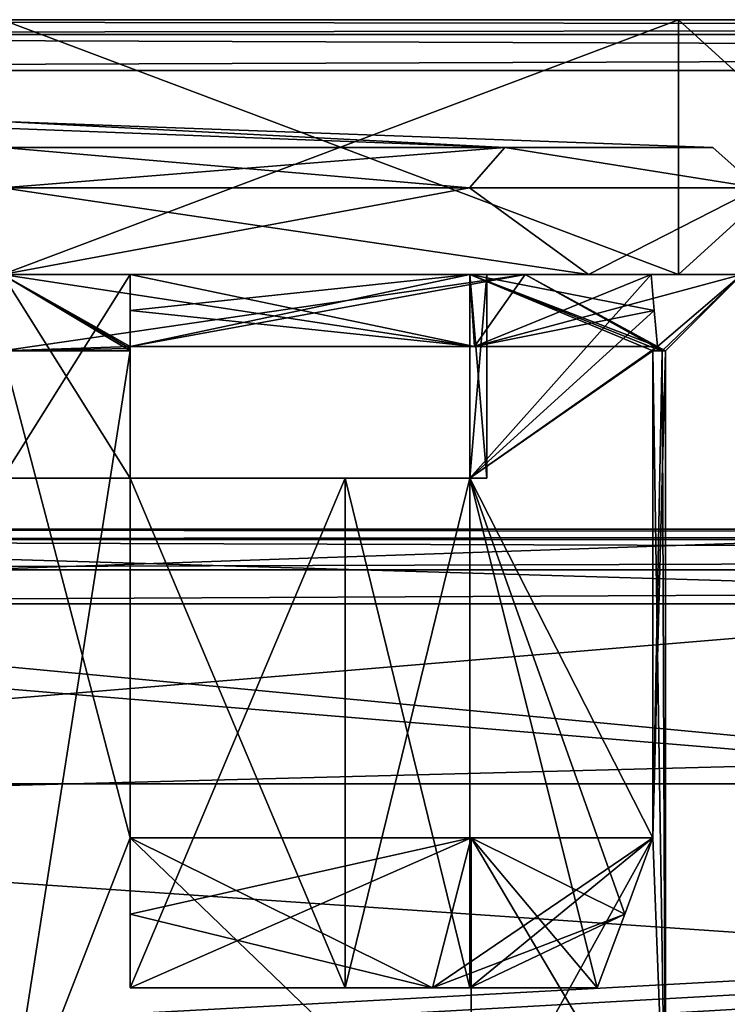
# Model space of a CAD drawing. Header units: millimetres. Extents: x -75 to 0, y -130 to 133.
# Tile 40 of 121: x -67.93 to -65.16, y -19.87 to -16. Entities that reach past the tile are written whole.
import ezdxf

# ---------------------------------------------------------------- set-up
doc = ezdxf.new("R2010")
doc.units = ezdxf.units.MM
doc.header["$LTSCALE"] = 65.185185
for name, color, linetype in [('1104', 7, 'CONTINUOUS'), ('1105', 7, 'CONTINUOUS'), ('1131', 7, 'CONTINUOUS'), ('1132', 7, 'CONTINUOUS'), ('1293', 7, 'CONTINUOUS'), ('1294', 7, 'CONTINUOUS'), ('1338', 7, 'CONTINUOUS'), ('1340', 7, 'CONTINUOUS'), ('1341', 7, 'CONTINUOUS'), ('1342', 7, 'CONTINUOUS'), ('1355', 7, 'CONTINUOUS'), ('1356', 7, 'CONTINUOUS'), ('1357', 7, 'CONTINUOUS'), ('1360', 7, 'CONTINUOUS'), ('1362', 7, 'CONTINUOUS'), ('1369', 7, 'CONTINUOUS'), ('1370', 7, 'CONTINUOUS'), ('1371', 7, 'CONTINUOUS'), ('1372', 7, 'CONTINUOUS'), ('1373', 7, 'CONTINUOUS'), ('1374', 7, 'CONTINUOUS'), ('1375', 7, 'CONTINUOUS'), ('1429', 7, 'CONTINUOUS'), ('1430', 7, 'CONTINUOUS'), ('1432', 7, 'CONTINUOUS'), ('1433', 7, 'CONTINUOUS'), ('1436', 7, 'CONTINUOUS'), ('1438', 7, 'CONTINUOUS'), ('1439', 7, 'CONTINUOUS'), ('943', 7, 'CONTINUOUS'), ('944', 7, 'CONTINUOUS'), ('946', 7, 'CONTINUOUS'), ('948', 7, 'CONTINUOUS'), ('952', 7, 'CONTINUOUS'), ('955', 7, 'CONTINUOUS'), ('972', 7, 'CONTINUOUS'), ('973', 7, 'CONTINUOUS'), ('975', 7, 'CONTINUOUS'), ('976', 7, 'CONTINUOUS'), ('978', 7, 'CONTINUOUS')]:
    doc.layers.add(name, color=color, linetype=linetype)

msp = doc.modelspace()

# ---------------------------------------------------------------- linework, layer by layer
at = {"layer": '1104', "linetype": 'CONTINUOUS'}
for points in [[(-72, -20.1471, -16.7888), (-71.75, -20.2012, -16.8525), (-35.5, -18.16, -14.1072), (-72, -20.1471, -16.7888)], [(-72, -19.1105, -15.4799), (-72, -20.1471, -16.7888), (-35.5, -18.16, -14.1072), (-72, -19.1105, -15.4799)], [(-72, -18.16, -14.1072), (-72, -19.1105, -15.4799), (-35.5, -18.16, -14.1072), (-72, -18.16, -14.1072)], [(-71.75, -20.2012, -16.8525), (-71.5, -20.2555, -16.9161), (-35.5, -18.16, -14.1072), (-71.75, -20.2012, -16.8525)], [(-35.5, -18.16, -14.1072), (-71.5, -20.2555, -16.9161), (-71.5, -21.6152, -18.3848), (-35.5, -18.16, -14.1072)], [(-35.5, -21.6152, -18.3848), (-35.5, -18.16, -14.1072), (-71.5, -21.6152, -18.3848), (-35.5, -21.6152, -18.3848)]]:
    msp.add_3dface(points, dxfattribs=at)
at = {"layer": '1105', "linetype": 'CONTINUOUS'}
for points in [[(-35.5, -18.16, 14.1072), (-35.5, -21.6152, 18.3848), (-72, -18.16, 14.1072), (-35.5, -18.16, 14.1072)], [(-72, -18.16, 14.1072), (-35.5, -21.6152, 18.3848), (-72, -19.1105, 15.4799), (-72, -18.16, 14.1072)], [(-72, -19.1105, 15.4799), (-35.5, -21.6152, 18.3848), (-72, -20.1471, 16.7888), (-72, -19.1105, 15.4799)]]:
    msp.add_3dface(points, dxfattribs=at)
at = {"layer": '1131', "linetype": 'CONTINUOUS'}
for points in [[(-35.5, -18, -13.5647), (-72, -18, -13.5647), (-72, -18.0408, -13.8475), (-35.5, -18, -13.5647)], [(-35.5, -18.0408, -13.8475), (-35.5, -18, -13.5647), (-72, -18.0408, -13.8475), (-35.5, -18.0408, -13.8475)], [(-72, -18.16, -14.1072), (-35.5, -18.16, -14.1072), (-35.5, -18.0408, -13.8475), (-72, -18.16, -14.1072)], [(-72, -18.16, -14.1072), (-35.5, -18.0408, -13.8475), (-72, -18.0408, -13.8475), (-72, -18.16, -14.1072)]]:
    msp.add_3dface(points, dxfattribs=at)
at = {"layer": '1132', "linetype": 'CONTINUOUS'}
for points in [[(-72, -18, 13.5647), (-35.5, -18, 13.5647), (-35.5, -18.0408, 13.8475), (-72, -18, 13.5647)], [(-72, -18, 13.5647), (-35.5, -18.0408, 13.8475), (-72, -18.0415, 13.8499), (-72, -18, 13.5647)], [(-35.5, -18.0408, 13.8475), (-35.5, -18.16, 14.1072), (-72, -18.0415, 13.8499), (-35.5, -18.0408, 13.8475)], [(-35.5, -18.16, 14.1072), (-72, -18.16, 14.1072), (-72, -18.0415, 13.8499), (-35.5, -18.16, 14.1072)]]:
    msp.add_3dface(points, dxfattribs=at)
at = {"layer": '1293', "linetype": 'CONTINUOUS'}
for points in [[(-63.5, -18, 5), (-72, -18, 5), (-72, -18.2929, 4.2929), (-63.5, -18, 5)], [(-63.5, -18, 5), (-72, -18.2929, 4.2929), (-63.5, -18.2513, 4.337), (-63.5, -18, 5)], [(-63.5, -18.2513, 4.337), (-72, -18.2929, 4.2929), (-63.5, -18.2929, 4.2929), (-63.5, -18.2513, 4.337)], [(-72, -19, 4), (-63.5, -19, 4), (-63.5, -18.2929, 4.2929), (-72, -19, 4)], [(-72, -18.2929, 4.2929), (-72, -19, 4), (-63.5, -18.2929, 4.2929), (-72, -18.2929, 4.2929)]]:
    msp.add_3dface(points, dxfattribs=at)
at = {"layer": '1294', "linetype": 'CONTINUOUS'}
for points in [[(-72, -18, -5), (-63.5, -18, -5), (-63.5, -18.2513, -4.3371), (-72, -18, -5)], [(-72, -18, -5), (-63.5, -18.2513, -4.3371), (-72, -18.2929, -4.2929), (-72, -18, -5)], [(-63.5, -18.2513, -4.3371), (-63.5, -18.2929, -4.2929), (-72, -18.2929, -4.2929), (-63.5, -18.2513, -4.3371)], [(-63.5, -19, -4), (-72, -19, -4), (-72, -18.2929, -4.2929), (-63.5, -19, -4)], [(-63.5, -18.2929, -4.2929), (-63.5, -19, -4), (-72, -18.2929, -4.2929), (-63.5, -18.2929, -4.2929)]]:
    msp.add_3dface(points, dxfattribs=at)
at = {"layer": '1338', "linetype": 'CONTINUOUS'}
for points in [[(-67.5, -19.2121, 2.5515), (-68, -20.5, 2.6), (-67.5, -17.3, 2.5515), (-67.5, -19.2121, 2.5515)], [(-67.5, -17.3, 2.5515), (-68, -20.5, 2.6), (-68, -17.3, 2.6), (-67.5, -17.3, 2.5515)], [(-65.4, -20.5), (-65.4485, -19.2121, 0.5), (-65.4, -17.3), (-65.4, -20.5)], [(-65.4, -17.3), (-65.4485, -19.2121, 0.5), (-65.4122, -17.3, 0.2512), (-65.4, -17.3)], [(-65.4122, -17.3, 0.2512), (-65.4485, -19.2121, 0.5), (-65.4485, -17.3, 0.5), (-65.4122, -17.3, 0.2512)], [(-66.1615, -20.5, 1.8385), (-68, -20.5, 2.6), (-67.5, -19.2121, 2.5515), (-66.1615, -20.5, 1.8385)], [(-66.1615, -19.2121, 1.8385), (-66.1615, -20.5, 1.8385), (-67.5, -19.2121, 2.5515), (-66.1615, -19.2121, 1.8385)], [(-65.4, -20.5), (-66.1615, -20.5, 1.8385), (-65.4485, -19.2121, 0.5), (-65.4, -20.5)], [(-65.4485, -19.2121, 0.5), (-66.1615, -20.5, 1.8385), (-66.1615, -19.2121, 1.8385), (-65.4485, -19.2121, 0.5)]]:
    msp.add_3dface(points, dxfattribs=at)
at = {"layer": '1340', "linetype": 'CONTINUOUS'}
for points in [[(-68, -17.3, -2.6), (-68, -20.5, -2.6), (-67.5, -19.2121, -2.5515), (-68, -17.3, -2.6)], [(-67.5, -17.3, -2.5515), (-68, -17.3, -2.6), (-67.5, -19.2121, -2.5515), (-67.5, -17.3, -2.5515)], [(-65.4485, -19.2121, -0.5), (-65.4, -20.5), (-65.4485, -17.3, -0.5), (-65.4485, -19.2121, -0.5)], [(-65.4485, -17.3, -0.5), (-65.4, -20.5), (-65.4122, -17.3, -0.2512), (-65.4485, -17.3, -0.5)], [(-65.4, -20.5), (-65.4, -17.3), (-65.4122, -17.3, -0.2512), (-65.4, -20.5)], [(-68, -20.5, -2.6), (-66.1615, -20.5, -1.8385), (-67.5, -19.2121, -2.5515), (-68, -20.5, -2.6)], [(-67.5, -19.2121, -2.5515), (-66.1615, -20.5, -1.8385), (-66.1615, -19.2121, -1.8385), (-67.5, -19.2121, -2.5515)], [(-66.1615, -20.5, -1.8385), (-65.4, -20.5), (-66.1615, -19.2121, -1.8385), (-66.1615, -20.5, -1.8385)], [(-66.1615, -19.2121, -1.8385), (-65.4, -20.5), (-65.4485, -19.2121, -0.5), (-66.1615, -19.2121, -1.8385)]]:
    msp.add_3dface(points, dxfattribs=at)
at = {"layer": '1341', "linetype": 'CONTINUOUS'}
for points in [[(-68, -17.3, -2.6), (-67.5, -17.3, -2.5515), (-68, -17, -2.9), (-68, -17.3, -2.6)], [(-67.5, -17.3, -2.5515), (-67.5, -17.2914, -2.5602), (-68, -17, -2.9), (-67.5, -17.3, -2.5515)], [(-67.5, -17.2827, -2.5691), (-66.1493, -17.2827, -1.8507), (-68, -17, -2.9), (-67.5, -17.2827, -2.5691)], [(-68, -17, -2.9), (-66.1493, -17.2827, -1.8507), (-65.9494, -17, -2.0506), (-68, -17, -2.9)], [(-67.5, -17.2914, -2.5602), (-67.5, -17.2827, -2.5691), (-68, -17, -2.9), (-67.5, -17.2914, -2.5602)], [(-66.1493, -17.2827, -1.8507), (-65.4309, -17.2827, -0.5), (-65.9494, -17, -2.0506), (-66.1493, -17.2827, -1.8507)], [(-65.4122, -17.3, -0.2512), (-65.4, -17.3), (-65.9494, -17, -2.0506), (-65.4122, -17.3, -0.2512)], [(-65.4, -17.3), (-65.1, -17, 0), (-65.9494, -17, -2.0506), (-65.4, -17.3)], [(-65.4309, -17.2827, -0.5), (-65.4122, -17.3, -0.2512), (-65.9494, -17, -2.0506), (-65.4309, -17.2827, -0.5)], [(-65.4485, -17.3, -0.5), (-65.4122, -17.3, -0.2512), (-65.4398, -17.2914, -0.5), (-65.4485, -17.3, -0.5)], [(-65.4398, -17.2914, -0.5), (-65.4122, -17.3, -0.2512), (-65.4309, -17.2827, -0.5), (-65.4398, -17.2914, -0.5)]]:
    msp.add_3dface(points, dxfattribs=at)
at = {"layer": '1342', "linetype": 'CONTINUOUS'}
for points in [[(-67.5, -17.2827, 2.5691), (-68, -17.3, 2.6), (-65.9494, -17, 2.0506), (-67.5, -17.2827, 2.5691)], [(-65.9494, -17, 2.0506), (-68, -17.3, 2.6), (-68, -17, 2.9), (-65.9494, -17, 2.0506)], [(-66.1493, -17.2827, 1.8507), (-67.5, -17.2827, 2.5691), (-65.9494, -17, 2.0506), (-66.1493, -17.2827, 1.8507)], [(-66.1493, -17.2827, 1.8507), (-65.1, -17, 0), (-65.4309, -17.2827, 0.5), (-66.1493, -17.2827, 1.8507)], [(-65.1, -17, 0), (-66.1493, -17.2827, 1.8507), (-65.9494, -17, 2.0506), (-65.1, -17, 0)], [(-65.1, -17, 0), (-65.4122, -17.3, 0.2512), (-65.4309, -17.2827, 0.5), (-65.1, -17, 0)], [(-65.4, -17.3), (-65.4122, -17.3, 0.2512), (-65.1, -17, 0), (-65.4, -17.3)], [(-67.5, -17.2914, 2.5602), (-68, -17.3, 2.6), (-67.5, -17.2827, 2.5691), (-67.5, -17.2914, 2.5602)], [(-67.5, -17.3, 2.5515), (-68, -17.3, 2.6), (-67.5, -17.2914, 2.5602), (-67.5, -17.3, 2.5515)], [(-65.4122, -17.3, 0.2512), (-65.4485, -17.3, 0.5), (-65.4398, -17.2914, 0.5), (-65.4122, -17.3, 0.2512)], [(-65.4309, -17.2827, 0.5), (-65.4122, -17.3, 0.2512), (-65.4398, -17.2914, 0.5), (-65.4309, -17.2827, 0.5)]]:
    msp.add_3dface(points, dxfattribs=at)
at = {"layer": '1355', "linetype": 'CONTINUOUS'}
for points in [[(-68, -16.5013, -2.7863), (-68, -16.4), (-66.0298, -16.5013, -1.9702), (-68, -16.5013, -2.7863)], [(-66.0298, -16.5013, -1.9702), (-68, -16.4), (-65.2137, -16.5013), (-66.0298, -16.5013, -1.9702)], [(-65.2137, -16.5013), (-68, -16.4), (-66.0298, -16.5013, 1.9702), (-65.2137, -16.5013)], [(-66.0298, -16.5013, 1.9702), (-68, -16.4), (-68, -16.4253, 1.3941), (-66.0298, -16.5013, 1.9702)], [(-68, -16.5013, 2.7863), (-66.0298, -16.5013, 1.9702), (-68, -16.4253, 1.3941), (-68, -16.5013, 2.7863)]]:
    msp.add_3dface(points, dxfattribs=at)
at = {"layer": '1356', "linetype": 'CONTINUOUS'}
for points in [[(-68, -16.5013, -2.7863), (-66.0298, -16.5013, -1.9702), (-68, -16.6595, -3.1162), (-68, -16.5013, -2.7863)], [(-66.0298, -16.5013, -1.9702), (-66.1684, -16.6595, -2.521), (-68, -16.6595, -3.1162), (-66.0298, -16.5013, -1.9702)], [(-66.0298, -16.5013, 1.9702), (-68, -16.5013, 2.7863), (-66.1684, -16.6595, 2.521), (-66.0298, -16.5013, 1.9702)], [(-68, -16.5013, 2.7863), (-68, -16.6595, 3.1162), (-66.1684, -16.6595, 2.521), (-68, -16.5013, 2.7863)], [(-66.0298, -16.5013, -1.9702), (-65.0363, -16.6595, -0.9629), (-66.1684, -16.6595, -2.521), (-66.0298, -16.5013, -1.9702)], [(-66.0298, -16.5013, 1.9702), (-66.1684, -16.6595, 2.521), (-65.0363, -16.6595, 0.9629), (-66.0298, -16.5013, 1.9702)], [(-66.0298, -16.5013, -1.9702), (-65.2137, -16.5013), (-65.0363, -16.6595, -0.9629), (-66.0298, -16.5013, -1.9702)], [(-65.2137, -16.5013), (-66.0298, -16.5013, 1.9702), (-65.0363, -16.6595, 0.9629), (-65.2137, -16.5013)], [(-65.2137, -16.5013), (-65.0363, -16.6595, 0.9629), (-65.0363, -16.6595, -0.9629), (-65.2137, -16.5013)], [(-68, -17, 3.25), (-65.7019, -17, 2.2981), (-68, -16.6595, 3.1162), (-68, -17, 3.25)], [(-68, -16.6595, 3.1162), (-65.7019, -17, 2.2981), (-66.1684, -16.6595, 2.521), (-68, -16.6595, 3.1162)], [(-65.7019, -17, -2.2981), (-68, -17, -3.25), (-66.1684, -16.6595, -2.521), (-65.7019, -17, -2.2981)], [(-66.1684, -16.6595, -2.521), (-68, -17, -3.25), (-68, -16.6595, -3.1162), (-66.1684, -16.6595, -2.521)], [(-66.1684, -16.6595, 2.521), (-65.7019, -17, 2.2981), (-65.0363, -16.6595, 0.9629), (-66.1684, -16.6595, 2.521)], [(-65.0363, -16.6595, -0.9629), (-65.7019, -17, -2.2981), (-66.1684, -16.6595, -2.521), (-65.0363, -16.6595, -0.9629)], [(-65.7019, -17, 2.2981), (-64.75, -17), (-65.0363, -16.6595, 0.9629), (-65.7019, -17, 2.2981)], [(-64.75, -17), (-65.7019, -17, -2.2981), (-65.0363, -16.6595, -0.9629), (-64.75, -17)]]:
    msp.add_3dface(points, dxfattribs=at)
at = {"layer": '1357', "linetype": 'CONTINUOUS'}
for points in [[(-68.5, -17, -2.5438), (-68, -17, -2.9), (-67.5, -17, -2.5438), (-68.5, -17, -2.5438)], [(-67.5, -17, 2.5438), (-68, -17, 2.9), (-68.5, -17, 2.5438), (-67.5, -17, 2.5438)], [(-68, -17, -1.9), (-68.5, -17, -2.5438), (-67.5, -17, -1.833), (-68, -17, -1.9)], [(-67.5, -17, -1.833), (-68.5, -17, -2.5438), (-67.5, -17, -2.5438), (-67.5, -17, -1.833)], [(-68, -17, 1.9), (-67.5, -17, 2.5438), (-68.5, -17, 1.833), (-68, -17, 1.9)], [(-68.5, -17, 1.833), (-67.5, -17, 2.5438), (-68.5, -17, 2.5438), (-68.5, -17, 1.833)], [(-68, -17, -2.9), (-65.9494, -17, -2.0506), (-67.5, -17, -2.5438), (-68, -17, -2.9)], [(-65.9494, -17, 2.0506), (-68, -17, 2.9), (-67.5, -17, 2.5438), (-65.9494, -17, 2.0506)], [(-67.5, -17, 1.833), (-67.5, -17, 2.5438), (-68, -17, 1.9), (-67.5, -17, 1.833)], [(-67.5, -17, -2.5438), (-65.9494, -17, -2.0506), (-66.1668, -17, -1.8332), (-67.5, -17, -2.5438)], [(-66.1668, -17, 1.8332), (-65.9494, -17, 2.0506), (-67.5, -17, 2.5438), (-66.1668, -17, 1.8332)], [(-65.4562, -17, -0.5), (-65.1, -17, 0), (-66.167, -17, -0.5), (-65.4562, -17, -0.5)], [(-66.167, -17, -0.5), (-65.1, -17, 0), (-66.1, -17), (-66.167, -17, -0.5)], [(-66.167, -17, 0.5), (-66.1, -17), (-65.4562, -17, 0.5), (-66.167, -17, 0.5)], [(-65.9494, -17, -2.0506), (-65.1, -17, 0), (-66.1668, -17, -1.8332), (-65.9494, -17, -2.0506)], [(-66.1668, -17, -1.8332), (-65.1, -17, 0), (-65.4562, -17, -0.5), (-66.1668, -17, -1.8332)], [(-65.4562, -17, 0.5), (-65.9494, -17, 2.0506), (-66.1668, -17, 1.8332), (-65.4562, -17, 0.5)], [(-66.1, -17), (-65.1, -17, 0), (-65.4562, -17, 0.5), (-66.1, -17)], [(-65.1, -17, 0), (-65.9494, -17, 2.0506), (-65.4562, -17, 0.5), (-65.1, -17, 0)]]:
    msp.add_3dface(points, dxfattribs=at)
at = {"layer": '1360', "linetype": 'CONTINUOUS'}
for points in [[(-67.5, -19.8, 1.833), (-66.6565, -19.8, 1.3435), (-67.5, -19.8, 2.3331), (-67.5, -19.8, 1.833)], [(-67.5, -19.8, 2.3331), (-66.6565, -19.8, 1.3435), (-66.3128, -19.8, 1.6872), (-67.5, -19.8, 2.3331)], [(-66.6565, -19.8, 1.3435), (-66.167, -19.8, 0.5), (-66.3128, -19.8, 1.6872), (-66.6565, -19.8, 1.3435)], [(-66.167, -19.8, 0.5), (-65.6669, -19.8, 0.5), (-66.3128, -19.8, 1.6872), (-66.167, -19.8, 0.5)]]:
    msp.add_3dface(points, dxfattribs=at)
at = {"layer": '1362', "linetype": 'CONTINUOUS'}
for points in [[(-67.5, -17.8, 1.833), (-68, -17.8, 1.9), (-67.5, -17.8, -1.833), (-67.5, -17.8, 1.833)], [(-67.5, -17.8, -1.833), (-68, -17.8, 1.9), (-68, -17.8, -1.9), (-67.5, -17.8, -1.833)], [(-66.6565, -17.8, 1.3435), (-67.5, -17.8, 1.833), (-66.6565, -17.8, -1.3435), (-66.6565, -17.8, 1.3435)], [(-66.6565, -17.8, -1.3435), (-67.5, -17.8, 1.833), (-67.5, -17.8, -1.833), (-66.6565, -17.8, -1.3435)], [(-66.167, -17.8, 0.5), (-66.6565, -17.8, 1.3435), (-66.167, -17.8, -0.5), (-66.167, -17.8, 0.5)], [(-66.167, -17.8, -0.5), (-66.6565, -17.8, 1.3435), (-66.6565, -17.8, -1.3435), (-66.167, -17.8, -0.5)], [(-66.1, -17.8), (-66.167, -17.8, 0.5), (-66.167, -17.8, -0.5), (-66.1, -17.8)]]:
    msp.add_3dface(points, dxfattribs=at)
at = {"layer": '1369', "linetype": 'CONTINUOUS'}
for points in [[(-67.5, -17, 1.833), (-68, -17, 1.9), (-67.5, -17.8, 1.833), (-67.5, -17, 1.833)], [(-68, -17, 1.9), (-68, -17.8, 1.9), (-67.5, -17.8, 1.833), (-68, -17, 1.9)]]:
    msp.add_3dface(points, dxfattribs=at)
at = {"layer": '1370', "linetype": 'CONTINUOUS'}
for points in [[(-67.5, -17, 2.5438), (-67.5, -17, 1.833), (-67.5, -17.8, 1.833), (-67.5, -17, 2.5438)], [(-67.5, -17, 2.5438), (-67.5, -17.8, 1.833), (-67.5, -17.1412, 2.5564), (-67.5, -17, 2.5438)], [(-67.5, -17.8, 1.833), (-67.5, -17.2827, 2.5691), (-67.5, -17.1412, 2.5564), (-67.5, -17.8, 1.833)], [(-67.5, -17.2914, 2.5602), (-67.5, -17.2827, 2.5691), (-67.5, -17.8, 1.833), (-67.5, -17.2914, 2.5602)], [(-67.5, -17.3, 2.5515), (-67.5, -17.2914, 2.5602), (-67.5, -17.8, 1.833), (-67.5, -17.3, 2.5515)], [(-67.5, -19.2121, 2.5515), (-67.5, -17.3, 2.5515), (-67.5, -17.8, 1.833), (-67.5, -19.2121, 2.5515)], [(-67.5, -19.8, 1.833), (-67.5, -19.2121, 2.5515), (-67.5, -17.8, 1.833), (-67.5, -19.8, 1.833)], [(-67.5, -19.2121, 2.5515), (-67.5, -19.8, 1.833), (-67.5, -19.5109, 2.4406), (-67.5, -19.2121, 2.5515)], [(-67.5, -19.8, 1.833), (-67.5, -19.8, 2.3331), (-67.5, -19.5109, 2.4406), (-67.5, -19.8, 1.833)]]:
    msp.add_3dface(points, dxfattribs=at)
at = {"layer": '1371', "linetype": 'CONTINUOUS'}
for points in [[(-65.4398, -17.2914, 0.5), (-65.4485, -17.3, 0.5), (-66.167, -17, 0.5), (-65.4398, -17.2914, 0.5)], [(-66.167, -17, 0.5), (-65.4485, -17.3, 0.5), (-66.167, -17.8, 0.5), (-66.167, -17, 0.5)], [(-65.4309, -17.2827, 0.5), (-65.4398, -17.2914, 0.5), (-66.167, -17, 0.5), (-65.4309, -17.2827, 0.5)], [(-65.4309, -17.2827, 0.5), (-66.167, -17, 0.5), (-65.4436, -17.1412, 0.5), (-65.4309, -17.2827, 0.5)], [(-66.167, -17, 0.5), (-65.4562, -17, 0.5), (-65.4436, -17.1412, 0.5), (-66.167, -17, 0.5)], [(-65.4485, -17.3, 0.5), (-65.4485, -19.2121, 0.5), (-66.167, -17.8, 0.5), (-65.4485, -17.3, 0.5)], [(-66.167, -17.8, 0.5), (-65.4485, -19.2121, 0.5), (-65.5595, -19.511, 0.5), (-66.167, -17.8, 0.5)], [(-65.6669, -19.8, 0.5), (-66.167, -19.8, 0.5), (-66.167, -17.8, 0.5), (-65.6669, -19.8, 0.5)], [(-65.6669, -19.8, 0.5), (-66.167, -17.8, 0.5), (-65.5595, -19.511, 0.5), (-65.6669, -19.8, 0.5)]]:
    msp.add_3dface(points, dxfattribs=at)
at = {"layer": '1372', "linetype": 'CONTINUOUS'}
for points in [[(-66.167, -17, -0.5), (-66.1, -17), (-66.167, -17.8, -0.5), (-66.167, -17, -0.5)], [(-66.1, -17), (-66.167, -17, 0.5), (-66.1, -17.8), (-66.1, -17)], [(-66.1, -17), (-66.1, -17.8), (-66.167, -17.8, -0.5), (-66.1, -17)], [(-66.167, -17, 0.5), (-66.167, -17.8, 0.5), (-66.1, -17.8), (-66.167, -17, 0.5)]]:
    msp.add_3dface(points, dxfattribs=at)
at = {"layer": '1373', "linetype": 'CONTINUOUS'}
for points in [[(-65.4562, -17, -0.5), (-66.167, -17, -0.5), (-66.167, -17.8, -0.5), (-65.4562, -17, -0.5)], [(-65.4562, -17, -0.5), (-66.167, -17.8, -0.5), (-65.4436, -17.1412, -0.5), (-65.4562, -17, -0.5)], [(-66.167, -17.8, -0.5), (-65.4309, -17.2827, -0.5), (-65.4436, -17.1412, -0.5), (-66.167, -17.8, -0.5)], [(-65.4398, -17.2914, -0.5), (-65.4309, -17.2827, -0.5), (-66.167, -17.8, -0.5), (-65.4398, -17.2914, -0.5)], [(-65.4485, -17.3, -0.5), (-65.4398, -17.2914, -0.5), (-66.167, -17.8, -0.5), (-65.4485, -17.3, -0.5)], [(-65.4485, -19.2121, -0.5), (-65.4485, -17.3, -0.5), (-66.167, -17.8, -0.5), (-65.4485, -19.2121, -0.5)], [(-65.4485, -19.2121, -0.5), (-66.167, -17.8, -0.5), (-66.167, -19.8, -0.5), (-65.4485, -19.2121, -0.5)], [(-65.5594, -19.5109, -0.5), (-65.4485, -19.2121, -0.5), (-66.167, -19.8, -0.5), (-65.5594, -19.5109, -0.5)], [(-65.6669, -19.8, -0.5), (-65.5594, -19.5109, -0.5), (-66.167, -19.8, -0.5), (-65.6669, -19.8, -0.5)]]:
    msp.add_3dface(points, dxfattribs=at)
at = {"layer": '1374', "linetype": 'CONTINUOUS'}
for points in [[(-67.5, -17.2914, -2.5602), (-67.5, -17.3, -2.5515), (-67.5, -17, -1.833), (-67.5, -17.2914, -2.5602)], [(-67.5, -17, -1.833), (-67.5, -17.3, -2.5515), (-67.5, -17.8, -1.833), (-67.5, -17, -1.833)], [(-67.5, -17.2827, -2.5691), (-67.5, -17.2914, -2.5602), (-67.5, -17, -1.833), (-67.5, -17.2827, -2.5691)], [(-67.5, -17.2827, -2.5691), (-67.5, -17, -1.833), (-67.5, -17.1412, -2.5564), (-67.5, -17.2827, -2.5691)], [(-67.5, -17, -1.833), (-67.5, -17, -2.5438), (-67.5, -17.1412, -2.5564), (-67.5, -17, -1.833)], [(-67.5, -17.3, -2.5515), (-67.5, -19.2121, -2.5515), (-67.5, -17.8, -1.833), (-67.5, -17.3, -2.5515)], [(-67.5, -17.8, -1.833), (-67.5, -19.2121, -2.5515), (-67.5, -19.511, -2.4405), (-67.5, -17.8, -1.833)], [(-67.5, -19.8, -1.833), (-67.5, -17.8, -1.833), (-67.5, -19.8, -2.3331), (-67.5, -19.8, -1.833)], [(-67.5, -19.8, -2.3331), (-67.5, -17.8, -1.833), (-67.5, -19.511, -2.4405), (-67.5, -19.8, -2.3331)]]:
    msp.add_3dface(points, dxfattribs=at)
at = {"layer": '1375', "linetype": 'CONTINUOUS'}
for points in [[(-68, -17, -1.9), (-67.5, -17, -1.833), (-68, -17.8, -1.9), (-68, -17, -1.9)], [(-67.5, -17, -1.833), (-67.5, -17.8, -1.833), (-68, -17.8, -1.9), (-67.5, -17, -1.833)]]:
    msp.add_3dface(points, dxfattribs=at)
at = {"layer": '1429', "linetype": 'CONTINUOUS'}
for points in [[(-66.1493, -17.2827, 1.8507), (-66.1668, -17, 1.8332), (-67.5, -17, 2.5438), (-66.1493, -17.2827, 1.8507)], [(-66.1493, -17.2827, 1.8507), (-67.5, -17, 2.5438), (-67.5, -17.1412, 2.5564), (-66.1493, -17.2827, 1.8507)], [(-66.1493, -17.2827, 1.8507), (-65.4309, -17.2827, 0.5), (-66.1668, -17, 1.8332), (-66.1493, -17.2827, 1.8507)], [(-65.4309, -17.2827, 0.5), (-65.4436, -17.1412, 0.5), (-66.1668, -17, 1.8332), (-65.4309, -17.2827, 0.5)], [(-65.4562, -17, 0.5), (-66.1668, -17, 1.8332), (-65.4436, -17.1412, 0.5), (-65.4562, -17, 0.5)], [(-67.5, -17.2827, 2.5691), (-66.1493, -17.2827, 1.8507), (-67.5, -17.1412, 2.5564), (-67.5, -17.2827, 2.5691)]]:
    msp.add_3dface(points, dxfattribs=at)
at = {"layer": '1430', "linetype": 'CONTINUOUS'}
for points in [[(-66.1493, -17.2827, -1.8507), (-67.5, -17.2827, -2.5691), (-66.1668, -17, -1.8332), (-66.1493, -17.2827, -1.8507)], [(-67.5, -17.2827, -2.5691), (-67.5, -17.1412, -2.5564), (-66.1668, -17, -1.8332), (-67.5, -17.2827, -2.5691)], [(-67.5, -17, -2.5438), (-66.1668, -17, -1.8332), (-67.5, -17.1412, -2.5564), (-67.5, -17, -2.5438)], [(-66.1493, -17.2827, -1.8507), (-66.1668, -17, -1.8332), (-65.4562, -17, -0.5), (-66.1493, -17.2827, -1.8507)], [(-66.1493, -17.2827, -1.8507), (-65.4562, -17, -0.5), (-65.4436, -17.1412, -0.5), (-66.1493, -17.2827, -1.8507)], [(-65.4309, -17.2827, -0.5), (-66.1493, -17.2827, -1.8507), (-65.4436, -17.1412, -0.5), (-65.4309, -17.2827, -0.5)]]:
    msp.add_3dface(points, dxfattribs=at)
at = {"layer": '1432', "linetype": 'CONTINUOUS'}
for points in [[(-66.1615, -19.2121, 1.8385), (-67.5, -19.2121, 2.5515), (-66.3128, -19.8, 1.6872), (-66.1615, -19.2121, 1.8385)], [(-67.5, -19.2121, 2.5515), (-67.5, -19.5109, 2.4406), (-66.3128, -19.8, 1.6872), (-67.5, -19.2121, 2.5515)], [(-65.6669, -19.8, 0.5), (-66.1615, -19.2121, 1.8385), (-66.3128, -19.8, 1.6872), (-65.6669, -19.8, 0.5)], [(-65.4485, -19.2121, 0.5), (-66.1615, -19.2121, 1.8385), (-65.5595, -19.511, 0.5), (-65.4485, -19.2121, 0.5)], [(-66.1615, -19.2121, 1.8385), (-65.6669, -19.8, 0.5), (-65.5595, -19.511, 0.5), (-66.1615, -19.2121, 1.8385)], [(-67.5, -19.8, 2.3331), (-66.3128, -19.8, 1.6872), (-67.5, -19.5109, 2.4406), (-67.5, -19.8, 2.3331)]]:
    msp.add_3dface(points, dxfattribs=at)
at = {"layer": '1433', "linetype": 'CONTINUOUS'}
for points in [[(-67.5, -19.2121, -2.5515), (-66.1615, -19.2121, -1.8385), (-67.5, -19.511, -2.4405), (-67.5, -19.2121, -2.5515)], [(-66.1615, -19.2121, -1.8385), (-67.5, -19.8, -2.3331), (-67.5, -19.511, -2.4405), (-66.1615, -19.2121, -1.8385)], [(-67.5, -19.8, -2.3331), (-66.1615, -19.2121, -1.8385), (-66.3128, -19.8, -1.6872), (-67.5, -19.8, -2.3331)], [(-66.1615, -19.2121, -1.8385), (-65.4485, -19.2121, -0.5), (-66.3128, -19.8, -1.6872), (-66.1615, -19.2121, -1.8385)], [(-65.4485, -19.2121, -0.5), (-65.5594, -19.5109, -0.5), (-66.3128, -19.8, -1.6872), (-65.4485, -19.2121, -0.5)], [(-65.6669, -19.8, -0.5), (-66.3128, -19.8, -1.6872), (-65.5594, -19.5109, -0.5), (-65.6669, -19.8, -0.5)]]:
    msp.add_3dface(points, dxfattribs=at)
at = {"layer": '1436', "linetype": 'CONTINUOUS'}
for points in [[(-67.5, -19.8, -1.833), (-67.5, -19.8, -2.3331), (-66.3128, -19.8, -1.6872), (-67.5, -19.8, -1.833)], [(-67.5, -19.8, -1.833), (-66.3128, -19.8, -1.6872), (-66.6565, -19.8, -1.3435), (-67.5, -19.8, -1.833)], [(-65.6669, -19.8, -0.5), (-66.167, -19.8, -0.5), (-66.6565, -19.8, -1.3435), (-65.6669, -19.8, -0.5)], [(-66.3128, -19.8, -1.6872), (-65.6669, -19.8, -0.5), (-66.6565, -19.8, -1.3435), (-66.3128, -19.8, -1.6872)]]:
    msp.add_3dface(points, dxfattribs=at)
at = {"layer": '1438', "linetype": 'CONTINUOUS'}
for points in [[(-66.6565, -19.8, 1.3435), (-67.5, -19.8, 1.833), (-66.6565, -17.8, 1.3435), (-66.6565, -19.8, 1.3435)], [(-67.5, -19.8, 1.833), (-67.5, -17.8, 1.833), (-66.6565, -17.8, 1.3435), (-67.5, -19.8, 1.833)], [(-66.167, -19.8, 0.5), (-66.6565, -19.8, 1.3435), (-66.167, -17.8, 0.5), (-66.167, -19.8, 0.5)], [(-66.6565, -19.8, 1.3435), (-66.6565, -17.8, 1.3435), (-66.167, -17.8, 0.5), (-66.6565, -19.8, 1.3435)]]:
    msp.add_3dface(points, dxfattribs=at)
at = {"layer": '1439', "linetype": 'CONTINUOUS'}
for points in [[(-66.6565, -17.8, -1.3435), (-67.5, -17.8, -1.833), (-66.6565, -19.8, -1.3435), (-66.6565, -17.8, -1.3435)], [(-67.5, -17.8, -1.833), (-67.5, -19.8, -1.833), (-66.6565, -19.8, -1.3435), (-67.5, -17.8, -1.833)], [(-66.167, -17.8, -0.5), (-66.6565, -17.8, -1.3435), (-66.167, -19.8, -0.5), (-66.167, -17.8, -0.5)], [(-66.167, -19.8, -0.5), (-66.6565, -17.8, -1.3435), (-66.6565, -19.8, -1.3435), (-66.167, -19.8, -0.5)]]:
    msp.add_3dface(points, dxfattribs=at)
at = {"layer": '943', "linetype": 'CONTINUOUS'}
for points in [[(-35.2, -16, -23.8), (-74.8, -16, 23.8), (-35.2, -16, 23.8), (-35.2, -16, -23.8)], [(-74.8, -16, 23.8), (-35.2, -16, -23.8), (-65.3483, -16, 2.6517), (-74.8, -16, 23.8)], [(-68, -16, 3.75), (-74.8, -16, 23.8), (-65.3483, -16, 2.6517), (-68, -16, 3.75)], [(-35.2, -16, -23.8), (-74.8, -16, -23.8), (-70.6517, -16, -2.6517), (-35.2, -16, -23.8)], [(-68, -16, -3.75), (-35.2, -16, -23.8), (-70.6517, -16, -2.6517), (-68, -16, -3.75)], [(-65.3483, -16, -2.6517), (-35.2, -16, -23.8), (-68, -16, -3.75), (-65.3483, -16, -2.6517)], [(-64.25, -16), (-35.2, -16, -23.8), (-65.3483, -16, -2.6517), (-64.25, -16)], [(-35.2, -16, -23.8), (-64.25, -16), (-65.3483, -16, 2.6517), (-35.2, -16, -23.8)]]:
    msp.add_3dface(points, dxfattribs=at)
at = {"layer": '944', "linetype": 'CONTINUOUS'}
for points in [[(-74.8, -63.8, -24), (-74.8, -16.2, -24), (-35.2, -63.8, -24), (-74.8, -63.8, -24)], [(-35.2, -63.8, -24), (-74.8, -16.2, -24), (-35.2, -16.2, -24), (-35.2, -63.8, -24)]]:
    msp.add_3dface(points, dxfattribs=at)
at = {"layer": '946', "linetype": 'CONTINUOUS'}
for points in [[(-74.8, -16.2, 24), (-74.8, -63.8, 24), (-35.2, -16.2, 24), (-74.8, -16.2, 24)], [(-35.2, -16.2, 24), (-74.8, -63.8, 24), (-35.2, -63.8, 24), (-35.2, -16.2, 24)]]:
    msp.add_3dface(points, dxfattribs=at)
at = {"layer": '948', "linetype": 'CONTINUOUS'}
for points in [[(-35.5, -18, -13.5647), (-35.5, -18, 13.5647), (-72, -18, 13.5647), (-35.5, -18, -13.5647)], [(-72, -18, -13.5647), (-35.5, -18, -13.5647), (-72, -18, -5), (-72, -18, -13.5647)], [(-72, -18, -5), (-35.5, -18, -13.5647), (-63.5, -18, -5), (-72, -18, -5)], [(-62.7725, -18, 4.5698), (-35.5, -18, -13.5647), (-72, -18, 13.5647), (-62.7725, -18, 4.5698)], [(-63.1397, -18, 4.9033), (-62.7725, -18, 4.5698), (-72, -18, 13.5647), (-63.1397, -18, 4.9033)], [(-63.5, -18, 5), (-63.1397, -18, 4.9033), (-72, -18, 13.5647), (-63.5, -18, 5)], [(-72, -18, 5), (-63.5, -18, 5), (-72, -18, 13.5647), (-72, -18, 5)]]:
    msp.add_3dface(points, dxfattribs=at)
at = {"layer": '952', "linetype": 'CONTINUOUS'}
for points in [[(-74.8, -16, -23.8), (-35.2, -16, -23.8), (-35.2, -16.0586, -23.9414), (-74.8, -16, -23.8)], [(-74.8, -16.0586, -23.9414), (-74.8, -16, -23.8), (-35.2, -16.0586, -23.9414), (-74.8, -16.0586, -23.9414)], [(-35.2, -16.2, -24), (-74.8, -16.2, -24), (-74.8, -16.0586, -23.9414), (-35.2, -16.2, -24)], [(-35.2, -16.2, -24), (-74.8, -16.0586, -23.9414), (-35.2, -16.0586, -23.9414), (-35.2, -16.2, -24)]]:
    msp.add_3dface(points, dxfattribs=at)
at = {"layer": '955', "linetype": 'CONTINUOUS'}
for points in [[(-35.2, -16, 23.8), (-74.8, -16, 23.8), (-74.8, -16.0586, 23.9414), (-35.2, -16, 23.8)], [(-35.2, -16, 23.8), (-74.8, -16.0586, 23.9414), (-35.2, -16.0586, 23.9414), (-35.2, -16, 23.8)], [(-74.8, -16.2, 24), (-35.2, -16.2, 24), (-35.2, -16.0586, 23.9414), (-74.8, -16.2, 24)], [(-74.8, -16.0586, 23.9414), (-74.8, -16.2, 24), (-35.2, -16.0586, 23.9414), (-74.8, -16.0586, 23.9414)]]:
    msp.add_3dface(points, dxfattribs=at)
at = {"layer": '972', "linetype": 'CONTINUOUS'}
for points in [[(-72, -19, -4), (-63.5, -19, -4), (-63.5, -31.9223, -4), (-72, -19, -4)], [(-72, -31.9223, -4), (-72, -19, -4), (-63.5, -31.9223, -4), (-72, -31.9223, -4)]]:
    msp.add_3dface(points, dxfattribs=at)
at = {"layer": '973', "linetype": 'CONTINUOUS'}
for points in [[(-72, -31.9223, 4), (-63.5, -31.9223, 4), (-63.5, -19, 4), (-72, -31.9223, 4)], [(-72, -19, 4), (-72, -31.9223, 4), (-63.5, -19, 4), (-72, -19, 4)]]:
    msp.add_3dface(points, dxfattribs=at)
at = {"layer": '975', "linetype": 'CONTINUOUS'}
for points in [[(-68, -17, 3.75), (-65.3484, -17, 2.6516), (-68, -17, 3.25), (-68, -17, 3.75)], [(-68, -17, 3.25), (-65.3484, -17, 2.6516), (-65.7019, -17, 2.2981), (-68, -17, 3.25)], [(-65.3484, -17, -2.6516), (-68, -17, -3.75), (-68, -17, -3.25), (-65.3484, -17, -2.6516)], [(-65.7019, -17, -2.2981), (-65.3484, -17, -2.6516), (-68, -17, -3.25), (-65.7019, -17, -2.2981)], [(-65.3484, -17, 2.6516), (-64.25, -17), (-65.7019, -17, 2.2981), (-65.3484, -17, 2.6516)], [(-65.7019, -17, 2.2981), (-64.25, -17), (-64.75, -17), (-65.7019, -17, 2.2981)], [(-64.75, -17), (-65.3484, -17, -2.6516), (-65.7019, -17, -2.2981), (-64.75, -17)], [(-64.25, -17), (-65.3484, -17, -2.6516), (-64.75, -17), (-64.25, -17)]]:
    msp.add_3dface(points, dxfattribs=at)
at = {"layer": '976', "linetype": 'CONTINUOUS'}
for points in [[(-68, -16, 3.75), (-65.3483, -16, 2.6517), (-68, -17, 3.75), (-68, -16, 3.75)], [(-65.3483, -16, 2.6517), (-65.3484, -17, 2.6516), (-68, -17, 3.75), (-65.3483, -16, 2.6517)], [(-65.3483, -16, 2.6517), (-64.25, -16), (-65.3484, -17, 2.6516), (-65.3483, -16, 2.6517)], [(-64.25, -16), (-64.25, -17), (-65.3484, -17, 2.6516), (-64.25, -16)]]:
    msp.add_3dface(points, dxfattribs=at)
at = {"layer": '978', "linetype": 'CONTINUOUS'}
for points in [[(-65.3483, -16, -2.6517), (-68, -16, -3.75), (-65.3484, -17, -2.6516), (-65.3483, -16, -2.6517)], [(-68, -16, -3.75), (-68, -17, -3.75), (-65.3484, -17, -2.6516), (-68, -16, -3.75)], [(-64.25, -17), (-65.3483, -16, -2.6517), (-65.3484, -17, -2.6516), (-64.25, -17)], [(-64.25, -16), (-65.3483, -16, -2.6517), (-64.25, -17), (-64.25, -16)]]:
    msp.add_3dface(points, dxfattribs=at)

doc.saveas('drawing.dxf')
